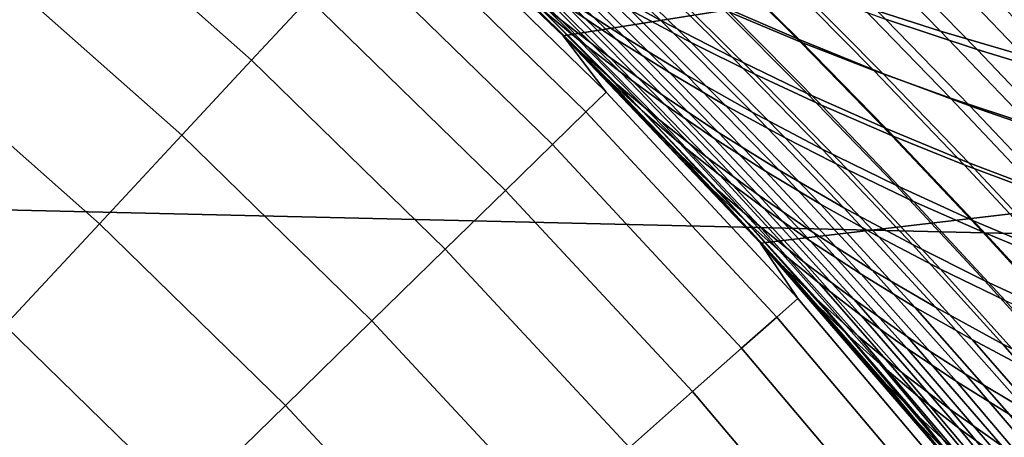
# Model space of a CAD drawing. Header units: metres. Extents: x -28 to 70, y -212 to 27.
# Tile 148 of 220: x 13.51 to 17.22, y 14.04 to 15.62. Entities that reach past the tile are written whole.
import ezdxf

# ---------------------------------------------------------------- set-up
doc = ezdxf.new("R2010")
doc.units = ezdxf.units.M
doc.layers.add('solid_10_261_012_XXX', color=7, linetype='CONTINUOUS')

msp = doc.modelspace()

# ---------------------------------------------------------------- linework, layer by layer
at = {"layer": 'solid_10_261_012_XXX'}
for points in [[(-21.784515, 16.783468, -5), (22.547155, 15.744069, -5), (23.260418, 14.669795, -5), (-22.547155, 15.744069, -5)], [(21.388161, 16.47867), (14.7743, 16.30092), (15.556349, 15.556349)], [(21.388161, 16.47867), (15.556349, 15.556349), (16.30092, 14.7743), (22.137018, 15.458085)], [(14.597817, 15.69644, 149.622192), (13.822423, 16.383381, 149.622192), (13.617774, 16.140814, 151.246353), (14.381688, 15.464045, 151.246353)], [(14.774297, 16.300924, 143.052673), (14.958657, 16.084436, 144.688995), (15.718282, 15.342949, 144.688995), (15.556349, 15.556349, 143.052673)], [(15.023763, 16.071297, 136.429047), (14.776332, 16.29908, 136.137619), (14.774297, 16.300924, 143.052673), (15.556349, 15.556349, 143.052673)], [(15.771925, 15.337744, 90.725594), (15.556349, 15.556349), (14.7743, 16.30092), (15.529733, 15.58292, 90.994873)], [(15.282884, 15.825089, 91.275726), (15.529733, 15.58292, 90.994873), (14.7743, 16.30092)], [(14.381688, 15.464045, 151.246353), (13.617774, 16.140814, 151.246353), (13.368305, 15.845126, 152.855377), (14.118226, 15.180755, 152.855377)], [(15.380073, 15.75228, 92.22673), (14.999743, 16.114611, 92.677948), (15.174852, 15.97714, 93.045074), (15.548612, 15.61531, 92.601227)], [(15.718282, 15.342949, 144.688995), (14.958657, 16.084436, 144.688995), (14.886569, 16.006922, 146.340485), (15.642533, 15.26901, 146.340485)], [(15.671055, 15.754978, 94.938766), (15.321962, 16.086664, 95.389206), (15.581683, 15.946353, 95.731728), (15.925189, 15.613986, 95.288773)], [(15.271316, 15.836253, 136.714172), (15.023763, 16.071297, 136.429047), (15.556349, 15.556349, 143.052673)], [(15.612885, 15.504882, 91.412025), (15.282884, 15.825089, 91.275726), (15.029989, 16.065474, 91.570038), (15.225937, 15.885386, 91.854126)], [(15.568277, 15.694793, 93.779922), (15.207076, 16.040165, 94.226608), (15.431739, 15.897375, 94.584282), (15.786998, 15.551973, 94.144981)], [(15.642533, 15.26901, 146.340485), (14.886569, 16.006922, 146.340485), (14.766215, 15.877511, 147.985901), (15.516068, 15.145564, 147.985901)], [(15.081312, 16.034632, 135.516968), (15.467793, 15.66311, 135.971451), (15.613684, 15.542694, 135.627396), (15.232628, 15.91423, 135.178665)], [(15.199079, 16.023579, 134.04361), (15.570858, 15.667413, 134.500046), (15.758028, 15.542506, 134.161697), (15.390981, 15.899383, 133.710815)], [(16.339182, 16.011503, 129.832031), (16.677727, 15.670567, 130.308914), (16.979855, 15.57377, 130.034698), (16.644142, 15.918215, 129.562042)], [(15.548612, 15.61531, 92.601227), (15.174852, 15.97714, 93.045074), (15.364296, 15.836858, 93.412842), (15.731758, 15.475488, 92.976265)], [(15.451448, 15.998257, 132.590973), (15.810847, 15.65212, 133.051788), (16.038994, 15.530519, 132.727478), (15.683683, 15.878277, 132.271912)], [(16.144007, 15.673254, 96.399033), (15.811852, 15.995808, 96.846481), (16.118782, 15.86582, 97.161606), (16.446041, 15.541684, 96.721405)], [(15.834547, 15.9869, 131.180695), (16.183201, 15.645475, 131.648346), (16.450035, 15.533549, 131.345642), (16.104845, 15.877574, 130.882782)], [(15.925189, 15.613986, 95.288773), (15.581683, 15.946353, 95.731728), (15.855793, 15.808347, 96.068741), (16.194012, 15.475144, 95.633049)], [(16.772007, 15.619317, 97.764236), (16.455217, 15.937691, 98.209816), (16.80505, 15.824849, 98.488205), (17.117729, 15.504011, 98.049393)], [(15.232628, 15.91423, 135.178665), (15.613684, 15.542694, 135.627396), (15.771624, 15.419978, 135.28241), (15.395767, 15.791573, 134.839371)], [(15.390981, 15.899383, 133.710815), (15.758028, 15.542506, 134.161697), (15.957405, 15.417608, 133.825333), (15.594863, 15.775309, 133.379883)], [(15.786998, 15.551973, 94.144981), (15.431739, 15.897375, 94.584282), (15.671055, 15.754978, 94.938766), (16.020658, 15.409431, 94.506691)], [(16.644142, 15.918215, 129.562042), (16.979855, 15.57377, 130.034698), (17.292141, 15.482034, 129.770111), (16.958982, 15.830116, 129.301392)], [(15.516068, 15.145564, 147.985901), (14.766215, 15.877511, 147.985901), (14.597817, 15.69644, 149.622192), (15.339119, 14.97284, 149.622192)], [(15.380073, 15.75228, 92.22673), (15.760327, 15.372495, 91.791794), (15.612885, 15.504882, 91.412025), (15.225937, 15.885386, 91.854126)], [(15.683683, 15.878277, 132.271912), (16.038994, 15.530519, 132.727478), (16.279137, 15.411004, 132.407913), (15.927675, 15.760533, 131.957397)], [(16.104845, 15.877574, 130.882782), (16.450035, 15.533549, 131.345642), (16.727957, 15.425203, 131.050186), (16.385981, 15.771982, 130.591904)], [(16.446041, 15.541684, 96.721405), (16.118782, 15.86582, 97.161606), (16.438929, 15.740121, 97.467918), (16.76161, 15.414247, 97.034668)], [(14.118226, 15.180755, 152.855377), (13.368305, 15.845126, 152.855377), (13.07448, 15.496861, 154.446289), (13.807918, 14.847093, 154.446289)], [(15.520082, 15.592531, 136.995316), (15.271316, 15.836253, 136.714172), (15.556349, 15.556349, 143.052673)], [(15.725751, 15.389923, 136.756729), (15.333818, 15.780479, 136.313553), (15.271316, 15.836253, 136.714172), (15.520082, 15.592531, 136.995316)], [(15.612885, 15.504882, 91.412025), (15.529733, 15.58292, 90.994873), (15.282884, 15.825089, 91.275726)], [(15.731758, 15.475488, 92.976265), (15.364296, 15.836858, 93.412842), (15.568277, 15.694793, 93.779922), (15.92972, 15.333828, 93.350494)], [(17.117729, 15.504011, 98.049393), (16.80505, 15.824849, 98.488205), (17.166891, 15.718234, 98.754677), (17.475801, 15.394799, 98.322235)], [(16.958982, 15.830116, 129.301392), (17.292141, 15.482034, 129.770111), (17.614317, 15.395737, 129.516022), (17.28344, 15.747575, 129.050873)], [(15.853969, 15.272987, 136.408798), (15.467793, 15.66311, 135.971451), (15.333818, 15.780479, 136.313553), (15.725751, 15.389923, 136.756729)], [(15.395767, 15.791573, 134.839371), (15.771624, 15.419978, 135.28241), (15.941743, 15.295702, 134.937485), (15.570858, 15.667413, 134.500046)], [(16.194012, 15.475144, 95.633049), (15.855793, 15.808347, 96.068741), (16.144007, 15.673254, 96.399033), (16.477242, 15.339065, 95.970367)], [(-22.547155, 15.744069, -5), (23.260418, 14.669795, -5), (23.922382, 13.563541, -5), (-23.260418, 14.669795, -5)], [(15.760327, 15.372495, 91.791794), (15.380073, 15.75228, 92.22673), (15.548612, 15.61531, 92.601227), (15.922451, 15.236272, 92.173363)], [(15.594863, 15.775309, 133.379883), (15.957405, 15.417608, 133.825333), (16.169117, 15.293472, 133.491943), (15.810847, 15.65212, 133.051788)], [(16.020658, 15.409431, 94.506691), (15.671055, 15.754978, 94.938766), (15.925189, 15.613986, 95.288773), (16.269428, 15.268165, 94.863739)], [(15.927675, 15.760533, 131.957397), (16.279137, 15.411004, 132.407913), (16.53105, 15.294024, 132.093979), (16.183201, 15.645475, 131.648346)], [(16.385981, 15.771982, 130.591904), (16.727957, 15.425203, 131.050186), (17.016741, 15.320886, 130.762894), (16.677727, 15.670567, 130.308914)], [(16.76161, 15.414247, 97.034668), (16.438929, 15.740121, 97.467918), (16.772007, 15.619317, 97.764236), (17.090427, 15.291548, 97.337616)], [(17.475801, 15.394799, 98.322235), (17.166891, 15.718234, 98.754677), (17.540318, 15.618217, 99.008224), (17.845804, 15.292067, 98.581718)], [(15.339119, 14.97284, 149.622192), (14.597817, 15.69644, 149.622192), (14.381688, 15.464045, 151.246353), (15.112014, 14.751159, 151.246353)], [(15.92972, 15.333828, 93.350494), (15.568277, 15.694793, 93.779922), (15.786998, 15.551973, 94.144981), (16.142702, 15.191343, 93.722557)], [(16.477242, 15.339065, 95.970367), (16.144007, 15.673254, 96.399033), (16.446041, 15.541684, 96.721405), (16.774591, 15.206353, 96.299507)], [(16.677727, 15.670567, 130.308914), (17.016741, 15.320886, 130.762894), (17.316162, 15.221043, 130.484634), (16.979855, 15.57377, 130.034698)], [(15.467793, 15.66311, 135.971451), (15.853969, 15.272987, 136.408798), (15.994341, 15.153023, 136.058975), (15.613684, 15.542694, 135.627396)], [(15.570858, 15.667413, 134.500046), (15.941743, 15.295702, 134.937485), (16.124172, 15.17061, 134.593658), (15.758028, 15.542506, 134.161697)], [(15.810847, 15.65212, 133.051788), (16.169117, 15.293472, 133.491943), (16.393227, 15.170798, 133.162506), (16.038994, 15.530519, 132.727478)], [(16.183201, 15.645475, 131.648346), (16.53105, 15.294024, 132.093979), (16.794514, 15.180029, 131.786621), (16.450035, 15.533549, 131.345642)], [(15.922451, 15.236272, 92.173363), (15.548612, 15.61531, 92.601227), (15.731758, 15.475488, 92.976265), (16.099464, 15.097206, 92.555359)], [(16.269428, 15.268165, 94.863739), (15.925189, 15.613986, 95.288773), (16.194012, 15.475144, 95.633049), (16.53318, 15.128917, 95.214836)], [(17.090427, 15.291548, 97.337616), (16.772007, 15.619317, 97.764236), (17.117729, 15.504011, 98.049393), (17.432211, 15.174199, 97.629044)], [(15.767422, 15.342373, 137.26947), (15.520082, 15.592531, 136.995316), (15.556349, 15.556349, 143.052673)], [(15.725751, 15.389923, 136.756729), (15.520082, 15.592531, 136.995316), (15.767422, 15.342373, 137.26947)], [(15.612885, 15.504882, 91.412025), (15.999385, 15.105816, 90.985474), (15.771925, 15.337744, 90.725594), (15.529733, 15.58292, 90.994873)], [(16.979855, 15.57377, 130.034698), (17.316162, 15.221043, 130.484634), (17.625999, 15.126122, 130.216339), (17.292141, 15.482034, 129.770111)], [(15.556349, 15.556349, 143.052673), (15.718282, 15.342949, 144.688995), (16.441196, 14.565629, 144.688995), (16.300924, 14.774297, 143.052673)], [(16.012058, 15.086882, 137.535217), (15.767422, 15.342373, 137.26947), (15.556349, 15.556349, 143.052673), (16.300924, 14.774297, 143.052673)], [(16.475714, 14.579125, 89.977943), (16.30092, 14.7743), (15.556349, 15.556349), (16.244366, 14.83646, 90.218513)], [(16.009876, 15.089198, 90.467422), (16.244366, 14.83646, 90.218513), (15.556349, 15.556349)], [(15.771925, 15.337744, 90.725594), (16.009876, 15.089198, 90.467422), (15.556349, 15.556349)], [(15.613684, 15.542694, 135.627396), (15.994341, 15.153023, 136.058975), (16.146999, 15.030758, 135.708298), (15.771624, 15.419978, 135.28241)], [(15.758028, 15.542506, 134.161697), (16.124172, 15.17061, 134.593658), (16.319042, 15.045445, 134.251923), (15.957405, 15.417608, 133.825333)], [(16.142702, 15.191343, 93.722557), (15.786998, 15.551973, 94.144981), (16.020658, 15.409431, 94.506691), (16.370909, 15.049047, 94.09111)], [(16.038994, 15.530519, 132.727478), (16.393227, 15.170798, 133.162506), (16.629568, 15.05008, 132.837967), (16.279137, 15.411004, 132.407913)], [(16.774591, 15.206353, 96.299507), (16.446041, 15.541684, 96.721405), (16.76161, 15.414247, 97.034668), (17.085781, 15.07762, 96.619247)], [(16.450035, 15.533549, 131.345642), (16.794514, 15.180029, 131.786621), (17.069304, 15.069467, 131.48674), (16.727957, 15.425203, 131.050186)], [(13.807918, 14.847093, 154.446289), (13.07448, 15.496861, 154.446289), (12.736839, 15.096664, 156.016159), (13.451336, 14.463675, 156.016159)], [(15.760327, 15.372495, 91.791794), (16.140251, 14.974364, 91.372154), (15.999385, 15.105816, 90.985474), (15.612885, 15.504882, 91.412025)], [(17.432211, 15.174199, 97.629044), (17.117729, 15.504011, 98.049393), (17.475801, 15.394799, 98.322235), (17.786669, 15.062799, 97.907768)], [(15.112014, 14.751159, 151.246353), (14.381688, 15.464045, 151.246353), (14.118226, 15.180755, 152.855377), (14.835173, 14.480927, 152.855377)], [(16.099464, 15.097206, 92.555359), (15.731758, 15.475488, 92.976265), (15.92972, 15.333828, 93.350494), (16.291576, 14.956287, 92.936409)], [(16.53318, 15.128917, 95.214836), (16.194012, 15.475144, 95.633049), (16.477242, 15.339065, 95.970367), (16.811632, 14.99229, 95.558746)], [(22.137018, 15.458085), (16.30092, 14.7743), (17.006237, 13.956643), (22.837248, 14.403475)], [(15.771624, 15.419978, 135.28241), (16.146999, 15.030758, 135.708298), (16.312078, 14.906919, 135.357788), (15.941743, 15.295702, 134.937485)], [(15.957405, 15.417608, 133.825333), (16.319042, 15.045445, 134.251923), (16.526484, 14.920951, 133.9133), (16.169117, 15.293472, 133.491943)], [(16.370909, 15.049047, 94.09111), (16.020658, 15.409431, 94.506691), (16.269428, 15.268165, 94.863739), (16.614515, 14.907926, 94.454796)], [(16.279137, 15.411004, 132.407913), (16.629568, 15.05008, 132.837967), (16.877918, 14.931764, 132.519272), (16.53105, 15.294024, 132.093979)], [(16.727957, 15.425203, 131.050186), (17.069304, 15.069467, 131.48674), (17.3552, 14.962787, 131.195267), (17.016741, 15.320886, 130.762894)], [(17.085781, 15.07762, 96.619247), (16.76161, 15.414247, 97.034668), (17.090427, 15.291548, 97.337616), (17.410522, 14.953471, 96.928352)], [(16.117039, 14.979595, 137.183563), (15.725751, 15.389923, 136.756729), (15.767422, 15.342373, 137.26947)], [(16.239382, 14.863531, 136.829773), (15.853969, 15.272987, 136.408798), (15.725751, 15.389923, 136.756729), (16.117039, 14.979595, 137.183563)], [(16.140251, 14.974364, 91.372154), (15.760327, 15.372495, 91.791794), (15.922451, 15.236272, 92.173363), (16.296091, 14.839157, 91.760513)], [(16.441196, 14.565629, 144.688995), (15.718282, 15.342949, 144.688995), (15.642533, 15.26901, 146.340485), (16.361963, 14.495435, 146.340485)], [(16.117039, 14.979595, 137.183563), (15.767422, 15.342373, 137.26947), (16.012058, 15.086882, 137.535217)], [(15.999385, 15.105816, 90.985474), (16.009876, 15.089198, 90.467422), (15.771925, 15.337744, 90.725594)], [(16.811632, 14.99229, 95.558746), (16.477242, 15.339065, 95.970367), (16.774591, 15.206353, 96.299507), (17.104498, 14.85889, 95.894211)], [(16.291576, 14.956287, 92.936409), (15.92972, 15.333828, 93.350494), (16.142702, 15.191343, 93.722557), (16.498993, 14.814509, 93.31514)], [(17.016741, 15.320886, 130.762894), (17.3552, 14.962787, 131.195267), (17.651978, 14.860436, 130.913116), (17.316162, 15.221043, 130.484634)], [(16.361963, 14.495435, 146.340485), (15.642533, 15.26901, 146.340485), (15.516068, 15.145564, 147.985901), (16.229681, 14.378243, 147.985901)], [(15.853969, 15.272987, 136.408798), (16.239382, 14.863531, 136.829773), (16.374134, 14.744504, 136.474182), (15.994341, 15.153023, 136.058975)], [(15.941743, 15.295702, 134.937485), (16.312078, 14.906919, 135.357788), (16.489708, 14.782231, 135.008484), (16.124172, 15.17061, 134.593658)], [(16.169117, 15.293472, 133.491943), (16.526484, 14.920951, 133.9133), (16.746561, 14.797815, 133.578796), (16.393227, 15.170798, 133.162506)], [(16.614515, 14.907926, 94.454796), (16.269428, 15.268165, 94.863739), (16.53318, 15.128917, 95.214836), (16.873394, 14.768706, 94.812317)], [(16.53105, 15.294024, 132.093979), (16.877918, 14.931764, 132.519272), (17.138052, 14.816295, 132.207352), (16.794514, 15.180029, 131.786621)], [(17.410522, 14.953471, 96.928352), (17.090427, 15.291548, 97.337616), (17.432211, 15.174199, 97.629044), (17.748535, 14.834515, 97.225594)], [(16.296091, 14.839157, 91.760513), (15.922451, 15.236272, 92.173363), (16.099464, 15.097206, 92.555359), (16.467113, 14.701158, 92.14917)], [(16.498993, 14.814509, 93.31514), (16.142702, 15.191343, 93.722557), (16.370909, 15.049047, 94.09111), (16.721924, 14.672862, 93.69017)], [(17.104498, 14.85889, 95.894211), (16.774591, 15.206353, 96.299507), (17.085781, 15.07762, 96.619247), (17.411493, 14.729316, 96.219994)], [(14.835173, 14.480927, 152.855377), (14.118226, 15.180755, 152.855377), (13.807918, 14.847093, 154.446289), (14.509107, 14.162647, 154.446289)], [(15.994341, 15.153023, 136.058975), (16.374134, 14.744504, 136.474182), (16.521429, 14.623219, 136.117844), (16.146999, 15.030758, 135.708298)], [(16.124172, 15.17061, 134.593658), (16.489708, 14.782231, 135.008484), (16.680019, 14.657423, 134.661423), (16.319042, 15.045445, 134.251923)], [(16.393227, 15.170798, 133.162506), (16.746561, 14.797815, 133.578796), (16.979109, 14.676524, 133.249374), (16.629568, 15.05008, 132.837967)], [(16.794514, 15.180029, 131.786621), (17.138052, 14.816295, 132.207352), (17.40975, 14.70412, 131.903152), (17.069304, 15.069467, 131.48674)], [(16.229681, 14.378243, 147.985901), (15.516068, 15.145564, 147.985901), (15.339119, 14.97284, 149.622192), (16.044596, 14.214271, 149.622192)], [(16.873394, 14.768706, 94.812317), (16.53318, 15.128917, 95.214836), (16.811632, 14.99229, 95.558746), (17.147257, 14.631986, 95.162415)], [(15.999385, 15.105816, 90.985474), (16.384655, 14.687393, 90.574539), (16.244366, 14.83646, 90.218513), (16.009876, 15.089198, 90.467422)], [(16.140251, 14.974364, 91.372154), (16.519053, 14.557123, 90.967857), (16.384655, 14.687393, 90.574539), (15.999385, 15.105816, 90.985474)], [(16.251966, 14.828135, 137.790726), (16.012058, 15.086882, 137.535217), (16.300924, 14.774297, 143.052673)], [(16.506197, 14.549786, 137.593674), (16.117039, 14.979595, 137.183563), (16.012058, 15.086882, 137.535217), (16.251966, 14.828135, 137.790726)], [(16.467113, 14.701158, 92.14917), (16.099464, 15.097206, 92.555359), (16.291576, 14.956287, 92.936409), (16.653528, 14.561332, 92.536728)], [(17.411493, 14.729316, 96.219994), (17.085781, 15.07762, 96.619247), (17.410522, 14.953471, 96.928352), (17.732332, 14.604172, 96.534836)], [(16.319042, 15.045445, 134.251923), (16.680019, 14.657423, 134.661423), (16.883144, 14.533219, 134.317612), (16.526484, 14.920951, 133.9133)], [(16.721924, 14.672862, 93.69017), (16.370909, 15.049047, 94.09111), (16.614515, 14.907926, 94.454796), (16.960545, 14.532309, 94.060143)], [(16.629568, 15.05008, 132.837967), (16.979109, 14.676524, 133.249374), (17.2239, 14.557518, 132.92598), (16.877918, 14.931764, 132.519272)], [(17.069304, 15.069467, 131.48674), (17.40975, 14.70412, 131.903152), (17.692787, 14.595685, 131.607605), (17.3552, 14.962787, 131.195267)], [(16.146999, 15.030758, 135.708298), (16.521429, 14.623219, 136.117844), (16.681395, 14.500382, 135.761795), (16.312078, 14.906919, 135.357788)], [(16.044596, 14.214271, 149.622192), (15.339119, 14.97284, 149.622192), (15.112014, 14.751159, 151.246353), (15.807045, 14.003819, 151.246353)], [(16.622597, 14.435008, 137.234085), (16.239382, 14.863531, 136.829773), (16.117039, 14.979595, 137.183563), (16.506197, 14.549786, 137.593674)], [(16.519053, 14.557123, 90.967857), (16.140251, 14.974364, 91.372154), (16.296091, 14.839157, 91.760513), (16.668734, 14.423223, 91.362732)], [(17.147257, 14.631986, 95.162415), (16.811632, 14.99229, 95.558746), (17.104498, 14.85889, 95.894211), (17.435822, 14.498355, 95.503815)], [(16.653528, 14.561332, 92.536728), (16.291576, 14.956287, 92.936409), (16.498993, 14.814509, 93.31514), (16.855543, 14.420643, 92.921799)], [(16.877918, 14.931764, 132.519272), (17.2239, 14.557518, 132.92598), (17.480709, 14.441236, 132.609573), (17.138052, 14.816295, 132.207352)], [(16.312078, 14.906919, 135.357788), (16.681395, 14.500382, 135.761795), (16.854164, 14.3767, 135.407074), (16.489708, 14.782231, 135.008484)], [(16.526484, 14.920951, 133.9133), (16.883144, 14.533219, 134.317612), (17.099154, 14.410295, 133.978104), (16.746561, 14.797815, 133.578796)], [(16.960545, 14.532309, 94.060143), (16.614515, 14.907926, 94.454796), (16.873394, 14.768706, 94.812317), (17.214725, 14.393563, 94.423744)], [(16.239382, 14.863531, 136.829773), (16.622597, 14.435008, 137.234085), (16.75168, 14.317374, 136.872787), (16.374134, 14.744504, 136.474182)], [(17.435822, 14.498355, 95.503815), (17.104498, 14.85889, 95.894211), (17.411493, 14.729316, 96.219994), (17.738796, 14.368407, 95.835258)], [(14.509107, 14.162647, 154.446289), (13.807918, 14.847093, 154.446289), (13.451336, 14.463675, 156.016159), (14.134417, 13.796906, 156.016159)], [(16.767889, 14.248824, 90.179321), (16.475714, 14.579125, 89.977943), (16.244366, 14.83646, 90.218513), (16.384655, 14.687393, 90.574539)], [(16.485523, 14.568031, 138.034195), (16.251966, 14.828135, 137.790726), (16.300924, 14.774297, 143.052673)], [(16.506197, 14.549786, 137.593674), (16.251966, 14.828135, 137.790726), (16.485523, 14.568031, 138.034195)], [(16.668734, 14.423223, 91.362732), (16.296091, 14.839157, 91.760513), (16.467113, 14.701158, 92.14917), (16.833904, 14.286624, 91.757751)], [(17.138052, 14.816295, 132.207352), (17.480709, 14.441236, 132.609573), (17.749313, 14.328117, 132.301117), (17.40975, 14.70412, 131.903152)], [(16.489708, 14.782231, 135.008484), (16.854164, 14.3767, 135.407074), (17.039869, 14.252878, 135.054733), (16.680019, 14.657423, 134.661423)], [(16.855543, 14.420643, 92.921799), (16.498993, 14.814509, 93.31514), (16.721924, 14.672862, 93.69017), (17.073364, 14.280056, 93.302994)], [(16.746561, 14.797815, 133.578796), (17.099154, 14.410295, 133.978104), (17.327871, 14.289124, 133.643845), (16.979109, 14.676524, 133.249374)], [(15.807045, 14.003819, 151.246353), (15.112014, 14.751159, 151.246353), (14.835173, 14.480927, 152.855377), (15.517471, 13.74728, 152.855377)], [(17.154375, 13.774158, 89.298386), (17.006237, 13.956643), (16.30092, 14.7743), (16.930479, 14.048449, 89.518318)], [(16.704405, 14.316525, 89.74469), (16.930479, 14.048449, 89.518318), (16.30092, 14.7743)], [(16.475714, 14.579125, 89.977943), (16.704405, 14.316525, 89.74469), (16.30092, 14.7743)], [(16.300924, 14.774297, 143.052673), (16.441196, 14.565629, 144.688995), (17.125711, 13.75429, 144.688995), (17.006229, 13.956653, 143.052673)], [(16.714348, 14.304914, 138.267883), (16.485523, 14.568031, 138.034195), (16.300924, 14.774297, 143.052673), (17.006229, 13.956653, 143.052673)], [(16.374134, 14.744504, 136.474182), (16.75168, 14.317374, 136.872787), (16.893576, 14.197563, 136.51088), (16.521429, 14.623219, 136.117844)], [(17.214725, 14.393563, 94.423744), (16.873394, 14.768706, 94.812317), (17.147257, 14.631986, 95.162415), (17.484177, 14.257207, 94.779678)], [(-23.260418, 14.669795, -5), (23.922382, 13.563541, -5), (24.531904, 12.427213, -5), (-23.922382, 13.563541, -5)], [(16.519053, 14.557123, 90.967857), (16.895914, 14.120011, 90.579025), (16.767889, 14.248824, 90.179321), (16.384655, 14.687393, 90.574539)], [(16.833904, 14.286624, 91.757751), (16.467113, 14.701158, 92.14917), (16.653528, 14.561332, 92.536728), (17.014774, 14.148259, 92.151505)], [(17.073364, 14.280056, 93.302994), (16.721924, 14.672862, 93.69017), (16.960545, 14.532309, 94.060143), (17.307169, 14.140508, 93.678925)], [(16.979109, 14.676524, 133.249374), (17.327871, 14.289124, 133.643845), (17.569069, 14.170135, 133.315811), (17.2239, 14.557518, 132.92598)], [(16.680019, 14.657423, 134.661423), (17.039869, 14.252878, 135.054733), (17.23864, 14.129622, 134.705811), (16.883144, 14.533219, 134.317612)], [(17.484177, 14.257207, 94.779678), (17.147257, 14.631986, 95.162415), (17.435822, 14.498355, 95.503815), (17.768606, 14.123818, 95.126663)], [(16.521429, 14.623219, 136.117844), (16.893576, 14.197563, 136.51088), (17.048409, 14.076257, 136.149368), (16.681395, 14.500382, 135.761795)], [(17.125711, 13.75429, 144.688995), (16.441196, 14.565629, 144.688995), (16.361963, 14.495435, 146.340485), (17.04318, 13.688005, 146.340485)], [(16.767889, 14.248824, 90.179321), (16.704405, 14.316525, 89.74469), (16.475714, 14.579125, 89.977943)], [(16.891697, 14.100828, 137.986633), (16.506197, 14.549786, 137.593674), (16.485523, 14.568031, 138.034195), (16.714348, 14.304914, 138.267883)], [(16.895914, 14.120011, 90.579025), (16.519053, 14.557123, 90.967857), (16.668734, 14.423223, 91.362732), (17.039555, 13.987735, 90.980125)], [(17.014774, 14.148259, 92.151505), (16.653528, 14.561332, 92.536728), (16.855543, 14.420643, 92.921799), (17.211548, 14.009061, 92.542595)], [(17.002138, 13.987727, 137.621353), (16.622597, 14.435008, 137.234085), (16.506197, 14.549786, 137.593674), (16.891697, 14.100828, 137.986633)], [(16.883144, 14.533219, 134.317612), (17.23864, 14.129622, 134.705811), (17.450542, 14.007586, 134.361343), (17.099154, 14.410295, 133.978104)], [(17.307169, 14.140508, 93.678925), (16.960545, 14.532309, 94.060143), (17.214725, 14.393563, 94.423744), (17.556822, 14.00269, 94.048256)], [(15.517471, 13.74728, 152.855377), (14.835173, 14.480927, 152.855377), (14.509107, 14.162647, 154.446289), (15.176408, 13.445125, 154.446289)], [(17.04318, 13.688005, 146.340485), (16.361963, 14.495435, 146.340485), (16.229681, 14.378243, 147.985901), (16.90539, 13.577342, 147.985901)], [(16.681395, 14.500382, 135.761795), (17.048409, 14.076257, 136.149368), (17.216312, 13.954138, 135.789337), (16.854164, 14.3767, 135.407074)], [(14.134417, 13.796906, 156.016159), (13.451336, 14.463675, 156.016159), (13.049141, 14.031211, 157.562057), (13.711798, 13.384377, 157.562057)], [(16.622597, 14.435008, 137.234085), (17.002138, 13.987727, 137.621353), (17.125553, 13.871911, 137.254486), (16.75168, 14.317374, 136.872787)], [(17.039555, 13.987735, 90.980125), (16.668734, 14.423223, 91.362732), (16.833904, 14.286624, 91.757751), (17.199013, 13.852892, 91.381195)], [(17.211548, 14.009061, 92.542595), (16.855543, 14.420643, 92.921799), (17.073364, 14.280056, 93.302994), (17.424429, 13.869962, 92.929619)], [(17.099154, 14.410295, 133.978104), (17.450542, 14.007586, 134.361343), (17.675402, 13.88723, 134.022324), (17.327871, 14.289124, 133.643845)], [(16.90539, 13.577342, 147.985901), (16.229681, 14.378243, 147.985901), (16.044596, 14.214271, 149.622192), (16.712599, 13.422503, 149.622192)], [(16.854164, 14.3767, 135.407074), (17.216312, 13.954138, 135.789337), (17.397413, 13.831886, 135.431839), (17.039869, 14.252878, 135.054733)], [(22.837248, 14.403475), (17.006237, 13.956643), (17.670559, 13.105393), (23.487257, 13.317237)], [(17.556822, 14.00269, 94.048256), (17.214725, 14.393563, 94.423744), (17.484177, 14.257207, 94.779678), (17.822031, 13.867168, 94.409698)], [(16.767889, 14.248824, 90.179321), (17.147951, 13.789761, 89.800148), (16.930479, 14.048449, 89.518318), (16.704405, 14.316525, 89.74469)], [(16.938425, 14.038866, 138.492035), (16.714348, 14.304914, 138.267883), (17.006229, 13.956653, 143.052673)], [(16.891697, 14.100828, 137.986633), (16.714348, 14.304914, 138.267883), (16.938425, 14.038866, 138.492035)], [(16.75168, 14.317374, 136.872787), (17.125553, 13.871911, 137.254486), (17.262068, 13.754031, 136.887131), (16.893576, 14.197563, 136.51088)], [(17.199013, 13.852892, 91.381195), (16.833904, 14.286624, 91.757751), (17.014774, 14.148259, 92.151505), (17.374489, 13.716377, 91.78083)], [(17.424429, 13.869962, 92.929619), (17.073364, 14.280056, 93.302994), (17.307169, 14.140508, 93.678925), (17.653593, 13.731866, 93.311165)], [(16.895914, 14.120011, 90.579025), (17.269703, 13.662699, 90.205948), (17.147951, 13.789761, 89.800148), (16.767889, 14.248824, 90.179321)], [(17.039869, 14.252878, 135.054733), (17.397413, 13.831886, 135.431839), (17.591841, 13.710183, 135.077911), (17.23864, 14.129622, 134.705811)], [(16.712599, 13.422503, 149.622192), (16.044596, 14.214271, 149.622192), (15.807045, 14.003819, 151.246353), (16.465158, 13.223775, 151.246353)], [(16.893576, 14.197563, 136.51088), (17.262068, 13.754031, 136.887131), (17.411802, 13.634744, 136.520325), (17.048409, 14.076257, 136.149368)], [(15.176408, 13.445125, 154.446289), (14.509107, 14.162647, 154.446289), (14.134417, 13.796906, 156.016159), (14.784487, 13.097912, 156.016159)], [(17.374489, 13.716377, 91.78083), (17.014774, 14.148259, 92.151505), (17.211548, 14.009061, 92.542595), (17.566185, 13.579086, 92.177612)], [(17.269703, 13.662699, 90.205948), (16.895914, 14.120011, 90.579025), (17.039555, 13.987735, 90.980125), (17.407425, 13.532379, 90.612968)], [(17.272011, 13.633057, 138.36203), (16.891697, 14.100828, 137.986633), (16.938425, 14.038866, 138.492035), (17.159761, 13.767447, 138.709015)], [(17.376528, 13.521996, 137.991211), (17.002138, 13.987727, 137.621353), (16.891697, 14.100828, 137.986633), (17.272011, 13.633057, 138.36203)], [(17.048409, 14.076257, 136.149368), (17.411802, 13.634744, 136.520325), (17.574886, 13.5147, 136.155136), (17.216312, 13.954138, 135.789337)], [(17.147951, 13.789761, 89.800148), (17.154375, 13.774158, 89.298386), (16.930479, 14.048449, 89.518318)]]:
    msp.add_3dface(points, dxfattribs=at)

doc.saveas('drawing.dxf')
